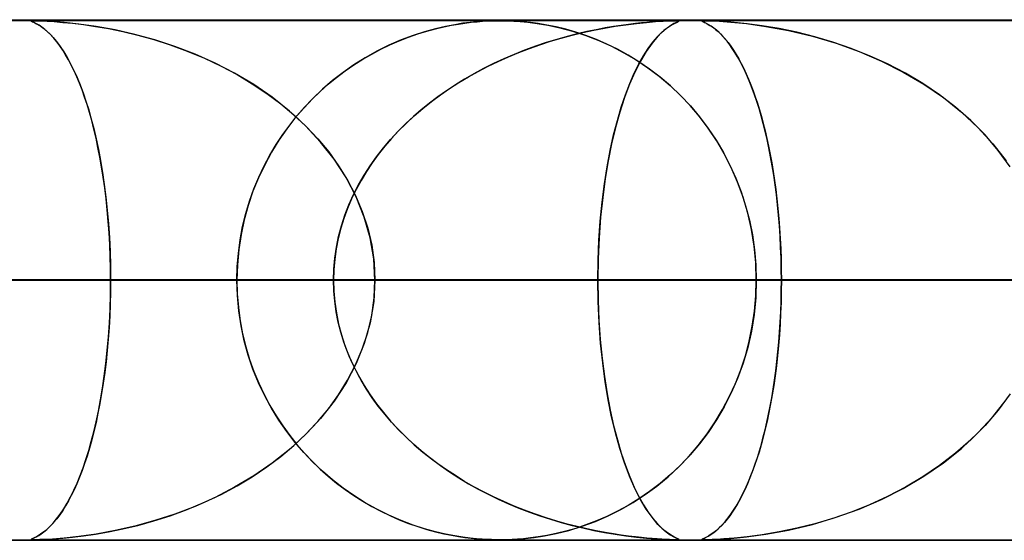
# Model space of a CAD drawing. Header units: millimetres. Extents: x -625 to 625, y -732 to 732.
# Tile 41 of 47: x 193 to 212, y 721 to 732. Entities that reach past the tile are written whole.
import ezdxf

# ---------------------------------------------------------------- set-up
doc = ezdxf.new("R2010")
doc.units = ezdxf.units.MM
doc.layers.add('HIDDEN', color=7, linetype='Continuous')
doc.layers.add('THICK', color=7, linetype='Continuous')

msp = doc.modelspace()

# ---------------------------------------------------------------- linework, layer by layer
at = {"layer": 'HIDDEN'}
for p, q in [((0, 731.49), (255.284, 731.49)), ((0, 731.49), (501.5, 731.49)), ((0, 731.49), (255.284, 731.49)), ((244.666, 731.48), (0, 731.48)), ((193.592, 731.477), (193.608, 731.479)), ((193.597, 731.478), (193.592, 731.474)), ((193.594, 731.471), (193.592, 731.477)), ((193.592, 731.474), (193.598, 731.469)), ((193.613, 731.461), (193.594, 731.471)), ((193.614, 731.479), (193.597, 731.478)), ((193.598, 731.469), (193.614, 731.461)), ((193.608, 731.479), (193.644, 731.48)), ((193.647, 731.445), (193.613, 731.461)), ((193.644, 731.48), (193.614, 731.479)), ((193.614, 731.461), (193.636, 731.451)), ((193.636, 731.451), (193.663, 731.437)), ((193.692, 731.479), (193.644, 731.48)), ((193.644, 731.48), (193.704, 731.479)), ((193.692, 731.422), (193.647, 731.445)), ((193.663, 731.437), (193.697, 731.42)), ((193.758, 731.477), (193.692, 731.479)), ((193.704, 731.479), (193.79, 731.476)), ((193.853, 731.473), (193.758, 731.477)), ((193.79, 731.476), (193.902, 731.471)), ((194.001, 731.465), (193.853, 731.473)), ((193.902, 731.471), (194.037, 731.462)), ((194.224, 731.447), (194.001, 731.465)), ((194.037, 731.462), (194.2, 731.449)), ((194.2, 731.449), (194.388, 731.431)), ((194.51, 731.417), (194.224, 731.447)), ((194.388, 731.431), (194.6, 731.405)), ((201.892, 731.43), (201.733, 731.404)), ((201.804, 731.416), (201.93, 731.435)), ((202.031, 731.448), (201.892, 731.43)), ((201.93, 731.435), (202.049, 731.45)), ((202.153, 731.46), (202.031, 731.448)), ((202.049, 731.45), (202.164, 731.461)), ((202.259, 731.468), (202.153, 731.46)), ((202.164, 731.461), (202.27, 731.469)), ((202.354, 731.474), (202.259, 731.468)), ((202.27, 731.469), (202.367, 731.475)), ((202.438, 731.477), (202.354, 731.474)), ((202.367, 731.475), (202.452, 731.478)), ((202.515, 731.479), (202.438, 731.477)), ((202.452, 731.478), (202.528, 731.48)), ((202.589, 731.48), (202.515, 731.479)), ((202.528, 731.48), (202.6, 731.48)), ((202.665, 731.48), (202.589, 731.48)), ((202.6, 731.48), (202.604, 731.48)), ((202.604, 731.48), (202.608, 731.48)), ((202.608, 731.48), (202.613, 731.48)), ((202.613, 731.48), (202.617, 731.48)), ((202.617, 731.48), (202.621, 731.48)), ((202.621, 731.48), (202.625, 731.48)), ((202.629, 731.48), (202.702, 731.479)), ((202.747, 731.478), (202.665, 731.48)), ((202.702, 731.479), (202.78, 731.477)), ((202.837, 731.474), (202.747, 731.478)), ((202.78, 731.477), (202.872, 731.473)), ((202.939, 731.468), (202.837, 731.474)), ((202.872, 731.473), (202.989, 731.465)), ((203.057, 731.459), (202.939, 731.468)), ((202.989, 731.465), (203.139, 731.451)), ((203.19, 731.445), (203.057, 731.459)), ((203.139, 731.451), (203.319, 731.428)), ((203.339, 731.425), (203.19, 731.445)), ((203.319, 731.428), (203.524, 731.393)), ((203.505, 731.397), (203.339, 731.425)), ((205.025, 731.404), (205.226, 731.428)), ((205.205, 731.426), (205.075, 731.41)), ((205.323, 731.439), (205.205, 731.426)), ((205.226, 731.428), (205.418, 731.448)), ((205.428, 731.449), (205.323, 731.439)), ((205.418, 731.448), (205.592, 731.462)), ((205.528, 731.457), (205.428, 731.449)), ((205.623, 731.464), (205.528, 731.457)), ((205.592, 731.462), (205.739, 731.471)), ((205.712, 731.47), (205.623, 731.464)), ((205.791, 731.474), (205.712, 731.47)), ((205.739, 731.471), (205.854, 731.477)), ((205.859, 731.477), (205.791, 731.474)), ((205.854, 731.477), (205.936, 731.479)), ((205.914, 731.479), (205.859, 731.477)), ((205.945, 731.424), (205.86, 731.372)), ((205.957, 731.48), (205.914, 731.479)), ((205.936, 731.479), (205.992, 731.48)), ((205.943, 731.423), (205.995, 731.449)), ((206.006, 731.454), (205.945, 731.424)), ((205.992, 731.48), (205.957, 731.48)), ((205.992, 731.48), (206.027, 731.479)), ((206.017, 731.48), (205.992, 731.48)), ((205.995, 731.449), (206.029, 731.464)), ((206.038, 731.469), (206.006, 731.454)), ((206.034, 731.478), (206.017, 731.48)), ((206.027, 731.479), (206.043, 731.476)), ((206.029, 731.464), (206.043, 731.472)), ((206.044, 731.476), (206.034, 731.478)), ((206.043, 731.476), (206.038, 731.469)), ((206.043, 731.472), (206.044, 731.476)), ((206.485, 731.477), (206.483, 731.474)), ((206.483, 731.474), (206.488, 731.47)), ((206.484, 731.477), (206.5, 731.479)), ((206.486, 731.471), (206.484, 731.477)), ((206.494, 731.479), (206.485, 731.477)), ((206.503, 731.462), (206.486, 731.471)), ((206.488, 731.47), (206.498, 731.464)), ((206.51, 731.48), (206.494, 731.479)), ((206.498, 731.464), (206.513, 731.457)), ((206.5, 731.479), (206.535, 731.48)), ((206.533, 731.448), (206.503, 731.462)), ((206.535, 731.48), (206.51, 731.48)), ((206.513, 731.457), (206.531, 731.449)), ((206.531, 731.449), (206.552, 731.439)), ((206.572, 731.428), (206.533, 731.448)), ((206.571, 731.48), (206.535, 731.48)), ((206.535, 731.48), (206.595, 731.479)), ((206.552, 731.439), (206.577, 731.426)), ((206.619, 731.478), (206.571, 731.48)), ((206.617, 731.404), (206.572, 731.428)), ((206.577, 731.426), (206.605, 731.41)), ((206.595, 731.479), (206.684, 731.476)), ((206.679, 731.476), (206.619, 731.478)), ((206.768, 731.472), (206.679, 731.476)), ((206.684, 731.476), (206.822, 731.469)), ((206.903, 731.464), (206.768, 731.472)), ((206.822, 731.469), (207.04, 731.454)), ((207.101, 731.449), (206.903, 731.464)), ((207.04, 731.454), (207.343, 731.424)), ((207.352, 731.423), (207.101, 731.449)), ((207.343, 731.424), (207.716, 731.372)), ((193.744, 731.392), (193.692, 731.422)), ((193.697, 731.42), (193.738, 731.396)), ((193.738, 731.396), (193.784, 731.366)), ((193.8, 731.355), (193.744, 731.392)), ((193.784, 731.366), (193.835, 731.328)), ((193.856, 731.312), (193.8, 731.355)), ((193.835, 731.328), (193.891, 731.282)), ((193.913, 731.262), (193.856, 731.312)), ((193.891, 731.282), (193.951, 731.225)), ((193.97, 731.206), (193.913, 731.262)), ((194.844, 731.369), (194.51, 731.417)), ((194.6, 731.405), (194.83, 731.371)), ((194.83, 731.371), (195.082, 731.328)), ((195.21, 731.302), (194.844, 731.369)), ((195.082, 731.328), (195.354, 731.272)), ((195.588, 731.217), (195.21, 731.302)), ((195.354, 731.272), (195.643, 731.203)), ((201.155, 731.268), (200.935, 731.197)), ((201.025, 731.227), (201.2, 731.281)), ((201.363, 731.325), (201.155, 731.268)), ((201.2, 731.281), (201.366, 731.326)), ((201.556, 731.37), (201.363, 731.325)), ((201.366, 731.326), (201.523, 731.363)), ((201.523, 731.363), (201.669, 731.393)), ((201.733, 731.404), (201.556, 731.37)), ((201.669, 731.393), (201.804, 731.416)), ((203.682, 731.36), (203.505, 731.397)), ((203.524, 731.393), (203.751, 731.345)), ((203.869, 731.315), (203.682, 731.36)), ((203.751, 731.345), (203.997, 731.279)), ((204.06, 731.26), (203.869, 731.315)), ((203.989, 731.203), (204.198, 731.253)), ((203.997, 731.279), (204.252, 731.196)), ((204.256, 731.195), (204.06, 731.26)), ((204.274, 731.271), (204.088, 731.227)), ((204.198, 731.253), (204.406, 731.299)), ((204.452, 731.308), (204.274, 731.271)), ((204.406, 731.299), (204.614, 731.339)), ((204.622, 731.341), (204.452, 731.308)), ((204.614, 731.339), (204.82, 731.374)), ((204.783, 731.368), (204.622, 731.341)), ((204.934, 731.391), (204.783, 731.368)), ((204.82, 731.374), (205.025, 731.404)), ((205.075, 731.41), (204.934, 731.391)), ((205.629, 731.171), (205.715, 731.257)), ((205.755, 731.293), (205.64, 731.183)), ((205.715, 731.257), (205.798, 731.328)), ((205.86, 731.372), (205.755, 731.293)), ((205.798, 731.328), (205.876, 731.383)), ((205.876, 731.383), (205.943, 731.423)), ((206.605, 731.41), (206.637, 731.391)), ((206.664, 731.374), (206.617, 731.404)), ((206.637, 731.391), (206.672, 731.368)), ((206.713, 731.339), (206.664, 731.374)), ((206.672, 731.368), (206.711, 731.341)), ((206.711, 731.341), (206.752, 731.308)), ((206.763, 731.299), (206.713, 731.339)), ((206.752, 731.308), (206.795, 731.271)), ((206.813, 731.253), (206.763, 731.299)), ((206.795, 731.271), (206.84, 731.227)), ((206.865, 731.203), (206.813, 731.253)), ((207.645, 731.383), (207.352, 731.423)), ((207.97, 731.328), (207.645, 731.383)), ((207.716, 731.372), (208.147, 731.293)), ((208.309, 731.257), (207.97, 731.328)), ((208.147, 731.293), (208.609, 731.183)), ((208.654, 731.171), (208.309, 731.257)), ((193.951, 731.225), (194.015, 731.158)), ((194.028, 731.143), (193.97, 731.206)), ((194.015, 731.158), (194.081, 731.078)), ((194.085, 731.074), (194.028, 731.143)), ((194.081, 731.078), (194.15, 730.986)), ((194.142, 730.998), (194.085, 731.074)), ((195.971, 731.111), (195.588, 731.217)), ((195.643, 731.203), (195.947, 731.118)), ((195.947, 731.118), (196.265, 731.017)), ((196.357, 730.985), (195.971, 731.111)), ((200.705, 731.11), (200.469, 731.007)), ((200.488, 731.016), (200.666, 731.094)), ((200.666, 731.094), (200.846, 731.164)), ((200.935, 731.197), (200.705, 731.11)), ((200.846, 731.164), (201.025, 731.227)), ((203.491, 731.059), (203.283, 730.988)), ((203.371, 731.019), (203.576, 731.086)), ((203.696, 731.122), (203.491, 731.059)), ((203.576, 731.086), (203.782, 731.147)), ((203.895, 731.178), (203.696, 731.122)), ((203.782, 731.147), (203.989, 731.203)), ((204.088, 731.227), (203.895, 731.178)), ((204.252, 731.196), (204.502, 731.099)), ((204.456, 731.118), (204.256, 731.195)), ((204.658, 731.031), (204.456, 731.118)), ((204.502, 731.099), (204.747, 730.989)), ((205.526, 731.048), (205.413, 730.888)), ((205.452, 730.947), (205.541, 731.068)), ((205.64, 731.183), (205.526, 731.048)), ((205.541, 731.068), (205.629, 731.171)), ((206.84, 731.227), (206.888, 731.178)), ((206.916, 731.147), (206.865, 731.203)), ((206.888, 731.178), (206.937, 731.122)), ((206.967, 731.086), (206.916, 731.147)), ((206.937, 731.122), (206.988, 731.059)), ((207.018, 731.019), (206.967, 731.086)), ((206.988, 731.059), (207.04, 730.988)), ((208.609, 731.183), (209.064, 731.048)), ((209.003, 731.068), (208.654, 731.171)), ((209.353, 730.947), (209.003, 731.068)), ((209.064, 731.048), (209.508, 730.888)), ((194.198, 730.915), (194.142, 730.998)), ((194.15, 730.986), (194.218, 730.884)), ((194.254, 730.826), (194.198, 730.915)), ((194.218, 730.884), (194.285, 730.773)), ((196.265, 731.017), (196.593, 730.897)), ((196.742, 730.837), (196.357, 730.985)), ((196.593, 730.897), (196.923, 730.759)), ((200.237, 730.893), (200.013, 730.767)), ((200.137, 730.839), (200.312, 730.931)), ((200.469, 731.007), (200.237, 730.893)), ((200.312, 730.931), (200.488, 731.016)), ((202.768, 730.787), (202.967, 730.87)), ((203.076, 730.912), (202.873, 730.832)), ((202.967, 730.87), (203.168, 730.947)), ((203.283, 730.988), (203.076, 730.912)), ((203.168, 730.947), (203.371, 731.019)), ((204.863, 730.931), (204.658, 731.031)), ((204.747, 730.989), (204.986, 730.865)), ((205.068, 730.818), (204.863, 730.931)), ((204.986, 730.865), (205.219, 730.727)), ((205.413, 730.888), (205.303, 730.703)), ((205.363, 730.808), (205.452, 730.947)), ((207.068, 730.947), (207.018, 731.019)), ((207.04, 730.988), (207.092, 730.912)), ((207.119, 730.87), (207.068, 730.947)), ((207.092, 730.912), (207.142, 730.832)), ((207.168, 730.787), (207.119, 730.87)), ((209.703, 730.808), (209.353, 730.947)), ((209.508, 730.888), (209.938, 730.703)), ((194.309, 730.73), (194.254, 730.826)), ((194.285, 730.773), (194.35, 730.654)), ((194.363, 730.627), (194.309, 730.73)), ((197.126, 730.665), (196.742, 730.837)), ((196.923, 730.759), (197.242, 730.608)), ((199.795, 730.63), (199.965, 730.738)), ((200.013, 730.767), (199.796, 730.631)), ((199.965, 730.738), (200.137, 730.839)), ((202.377, 730.605), (202.571, 730.699)), ((202.674, 730.746), (202.48, 730.655)), ((202.571, 730.699), (202.768, 730.787)), ((202.873, 730.832), (202.674, 730.746)), ((205.274, 730.692), (205.068, 730.818)), ((205.303, 730.703), (205.196, 730.493)), ((205.219, 730.727), (205.444, 730.576)), ((205.274, 730.649), (205.363, 730.808)), ((205.479, 730.551), (205.274, 730.692)), ((207.142, 730.832), (207.192, 730.746)), ((207.218, 730.699), (207.168, 730.787)), ((207.192, 730.746), (207.241, 730.655)), ((207.266, 730.605), (207.218, 730.699)), ((210.051, 730.649), (209.703, 730.808)), ((209.938, 730.703), (210.353, 730.493)), ((194.35, 730.654), (194.413, 730.526)), ((194.417, 730.518), (194.363, 730.627)), ((194.413, 730.526), (194.474, 730.39)), ((194.469, 730.402), (194.417, 730.518)), ((197.503, 730.47), (197.126, 730.665)), ((197.242, 730.608), (197.549, 730.444)), ((199.587, 730.485), (199.385, 730.328)), ((199.464, 730.391), (199.628, 730.515)), ((199.796, 730.631), (199.587, 730.485)), ((199.628, 730.515), (199.795, 730.63)), ((201.999, 730.401), (202.187, 730.506)), ((202.289, 730.56), (202.103, 730.461)), ((202.187, 730.506), (202.377, 730.605)), ((202.48, 730.655), (202.289, 730.56)), ((205.196, 730.493), (205.094, 730.259)), ((205.185, 730.47), (205.274, 730.649)), ((205.444, 730.576), (205.662, 730.412)), ((205.682, 730.396), (205.479, 730.551)), ((207.241, 730.655), (207.288, 730.56)), ((207.314, 730.506), (207.266, 730.605)), ((207.288, 730.56), (207.335, 730.461)), ((207.361, 730.401), (207.314, 730.506)), ((210.394, 730.47), (210.051, 730.649)), ((210.353, 730.493), (210.749, 730.259)), ((194.52, 730.279), (194.469, 730.402)), ((194.474, 730.39), (194.533, 730.246)), ((197.87, 730.251), (197.503, 730.47)), ((197.549, 730.444), (197.843, 730.268)), ((199.385, 730.328), (199.192, 730.161)), ((199.303, 730.26), (199.464, 730.391)), ((201.635, 730.175), (201.815, 730.291)), ((201.922, 730.356), (201.746, 730.247)), ((201.815, 730.291), (201.999, 730.401)), ((202.103, 730.461), (201.922, 730.356)), ((205.099, 730.272), (205.185, 730.47)), ((205.662, 730.412), (205.872, 730.234)), ((205.88, 730.227), (205.682, 730.396)), ((207.335, 730.461), (207.38, 730.356)), ((207.407, 730.291), (207.361, 730.401)), ((207.38, 730.356), (207.425, 730.247)), ((207.452, 730.175), (207.407, 730.291)), ((210.729, 730.272), (210.394, 730.47)), ((194.57, 730.149), (194.52, 730.279)), ((194.533, 730.246), (194.59, 730.094)), ((194.619, 730.013), (194.57, 730.149)), ((197.843, 730.268), (198.124, 730.08)), ((198.222, 730.009), (197.87, 730.251)), ((198.993, 729.971), (199.146, 730.12)), ((199.192, 730.161), (199.007, 729.986)), ((199.146, 730.12), (199.303, 730.26)), ((201.574, 730.134), (201.408, 730.017)), ((201.458, 730.053), (201.635, 730.175)), ((201.746, 730.247), (201.574, 730.134)), ((205.094, 730.259), (204.997, 730.001)), ((205.015, 730.054), (205.099, 730.272)), ((205.872, 730.234), (206.073, 730.043)), ((206.072, 730.045), (205.88, 730.227)), ((207.425, 730.247), (207.468, 730.134)), ((207.497, 730.053), (207.452, 730.175)), ((207.468, 730.134), (207.509, 730.017)), ((211.052, 730.054), (210.729, 730.272)), ((210.749, 730.259), (211.125, 730.001)), ((194.59, 730.094), (194.645, 729.934)), ((194.666, 729.869), (194.619, 730.013)), ((194.645, 729.934), (194.698, 729.766)), ((198.124, 730.08), (198.391, 729.88)), ((198.556, 729.744), (198.222, 730.009)), ((199.007, 729.986), (198.83, 729.8)), ((198.844, 729.815), (198.993, 729.971)), ((201.118, 729.792), (201.286, 729.925)), ((201.408, 730.017), (201.247, 729.895)), ((201.286, 729.925), (201.458, 730.053)), ((204.997, 730.001), (204.906, 729.723)), ((204.935, 729.817), (205.015, 730.054)), ((206.258, 729.848), (206.072, 730.045)), ((206.073, 730.043), (206.263, 729.842)), ((207.54, 729.925), (207.497, 730.053)), ((207.509, 730.017), (207.55, 729.895)), ((207.582, 729.792), (207.54, 729.925)), ((211.361, 729.817), (211.052, 730.054)), ((211.125, 730.001), (211.472, 729.723)), ((194.712, 729.718), (194.666, 729.869)), ((194.698, 729.766), (194.748, 729.59)), ((198.391, 729.88), (198.643, 729.668)), ((198.868, 729.456), (198.556, 729.744)), ((198.83, 729.8), (198.663, 729.605)), ((198.7, 729.649), (198.844, 729.815)), ((201.091, 729.769), (200.94, 729.639)), ((200.956, 729.653), (201.118, 729.792)), ((201.247, 729.895), (201.091, 729.769)), ((204.906, 729.723), (204.824, 729.426)), ((204.859, 729.56), (204.935, 729.817)), ((206.435, 729.638), (206.258, 729.848)), ((206.263, 729.842), (206.441, 729.631)), ((207.55, 729.895), (207.589, 729.769)), ((207.623, 729.653), (207.582, 729.792)), ((207.589, 729.769), (207.627, 729.639)), ((211.654, 729.56), (211.361, 729.817)), ((211.472, 729.723), (211.79, 729.426)), ((194.756, 729.56), (194.712, 729.718)), ((194.748, 729.59), (194.796, 729.405)), ((194.798, 729.395), (194.756, 729.56)), ((198.663, 729.605), (198.504, 729.399)), ((198.561, 729.475), (198.7, 729.649)), ((198.643, 729.668), (198.881, 729.445)), ((200.94, 729.639), (200.794, 729.503)), ((200.798, 729.507), (200.956, 729.653)), ((204.788, 729.283), (204.859, 729.56)), ((206.604, 729.414), (206.435, 729.638)), ((206.441, 729.631), (206.606, 729.411)), ((207.662, 729.507), (207.623, 729.653)), ((207.627, 729.639), (207.663, 729.503)), ((211.927, 729.283), (211.654, 729.56)), ((194.796, 729.405), (194.842, 729.21)), ((194.839, 729.223), (194.798, 729.395)), ((198.504, 729.399), (198.353, 729.181)), ((198.428, 729.292), (198.561, 729.475)), ((199.156, 729.147), (198.868, 729.456)), ((198.881, 729.445), (199.103, 729.208)), ((200.501, 729.198), (200.647, 729.356)), ((200.654, 729.363), (200.518, 729.217)), ((200.647, 729.356), (200.798, 729.507)), ((200.794, 729.503), (200.654, 729.363)), ((204.824, 729.426), (204.749, 729.114)), ((206.763, 729.176), (206.604, 729.414)), ((206.606, 729.411), (206.758, 729.183)), ((207.7, 729.356), (207.662, 729.507)), ((207.663, 729.503), (207.698, 729.363)), ((207.698, 729.363), (207.732, 729.217)), ((207.737, 729.198), (207.7, 729.356)), ((211.79, 729.426), (212.077, 729.114)), ((194.877, 729.044), (194.839, 729.223)), ((194.842, 729.21), (194.885, 729.005)), ((198.353, 729.181), (198.212, 728.952)), ((198.301, 729.099), (198.428, 729.292)), ((199.103, 729.208), (199.311, 728.957)), ((200.363, 729.035), (200.501, 729.198)), ((200.518, 729.217), (200.388, 729.067)), ((204.723, 728.988), (204.788, 729.283)), ((206.758, 729.183), (206.897, 728.947)), ((206.91, 728.923), (206.763, 729.176)), ((207.732, 729.217), (207.765, 729.067)), ((207.771, 729.035), (207.737, 729.198)), ((212.179, 728.988), (211.927, 729.283)), ((194.913, 728.859), (194.877, 729.044)), ((194.885, 729.005), (194.926, 728.79)), ((198.181, 728.898), (198.301, 729.099)), ((199.416, 728.816), (199.156, 729.147)), ((200.231, 728.866), (200.363, 729.035)), ((200.388, 729.067), (200.264, 728.91)), ((204.663, 728.674), (204.723, 728.988)), ((204.749, 729.114), (204.683, 728.786)), ((207.765, 729.067), (207.796, 728.91)), ((207.804, 728.866), (207.771, 729.035)), ((212.077, 729.114), (212.33, 728.786)), ((212.407, 728.674), (212.179, 728.988)), ((194.947, 728.667), (194.913, 728.859)), ((194.926, 728.79), (194.964, 728.565)), ((198.07, 728.689), (198.181, 728.898)), ((198.212, 728.952), (198.081, 728.712)), ((199.311, 728.957), (199.502, 728.692)), ((199.645, 728.464), (199.416, 728.816)), ((200.107, 728.691), (200.231, 728.866)), ((200.264, 728.91), (200.147, 728.749)), ((204.683, 728.786), (204.626, 728.442)), ((206.897, 728.947), (207.024, 728.704)), ((207.046, 728.657), (206.91, 728.923)), ((207.796, 728.91), (207.825, 728.749)), ((207.835, 728.691), (207.804, 728.866)), ((194.978, 728.469), (194.947, 728.667)), ((198.081, 728.712), (197.962, 728.461)), ((197.967, 728.471), (198.07, 728.689)), ((199.502, 728.692), (199.675, 728.412)), ((199.992, 728.511), (200.107, 728.691)), ((200.147, 728.749), (200.036, 728.582)), ((204.611, 728.341), (204.663, 728.674)), ((207.024, 728.704), (207.137, 728.452)), ((207.167, 728.378), (207.046, 728.657)), ((207.825, 728.749), (207.853, 728.582)), ((207.864, 728.511), (207.835, 728.691)), ((194.964, 728.565), (194.998, 728.332)), ((195.007, 728.265), (194.978, 728.469)), ((197.962, 728.461), (197.856, 728.2)), ((197.874, 728.245), (197.967, 728.471)), ((199.839, 728.093), (199.645, 728.464)), ((199.675, 728.412), (199.827, 728.119)), ((199.932, 728.411), (199.837, 728.234)), ((199.885, 728.326), (199.992, 728.511)), ((200.036, 728.582), (199.932, 728.411)), ((204.626, 728.442), (204.577, 728.08)), ((207.137, 728.452), (207.237, 728.192)), ((207.853, 728.582), (207.879, 728.411)), ((207.891, 728.326), (207.864, 728.511)), ((207.879, 728.411), (207.903, 728.234)), ((194.998, 728.332), (195.028, 728.089)), ((195.032, 728.056), (195.007, 728.265)), ((197.79, 728.012), (197.874, 728.245)), ((199.837, 728.234), (199.749, 728.053)), ((199.788, 728.136), (199.885, 728.326)), ((204.567, 727.993), (204.611, 728.341)), ((207.274, 728.086), (207.167, 728.378)), ((207.915, 728.136), (207.891, 728.326)), ((207.903, 728.234), (207.925, 728.053)), ((195.028, 728.089), (195.055, 727.838)), ((195.055, 727.842), (195.032, 728.056)), ((197.856, 728.2), (197.764, 727.93)), ((199.749, 728.053), (199.671, 727.869)), ((199.701, 727.942), (199.788, 728.136)), ((199.827, 728.119), (199.956, 727.812)), ((199.995, 727.706), (199.839, 728.093)), ((204.577, 728.08), (204.538, 727.7)), ((207.237, 728.192), (207.324, 727.923)), ((207.364, 727.782), (207.274, 728.086)), ((207.937, 727.942), (207.915, 728.136)), ((207.925, 728.053), (207.944, 727.869)), ((195.074, 727.622), (195.055, 727.842)), ((195.055, 727.838), (195.077, 727.58)), ((197.764, 727.93), (197.688, 727.653)), ((197.718, 727.771), (197.79, 728.012)), ((199.671, 727.869), (199.602, 727.68)), ((199.623, 727.742), (199.701, 727.942)), ((204.531, 727.629), (204.567, 727.993)), ((207.324, 727.923), (207.397, 727.647)), ((207.956, 727.742), (207.937, 727.942)), ((207.944, 727.869), (207.962, 727.68)), ((197.688, 727.653), (197.627, 727.369)), ((197.657, 727.522), (197.718, 727.771)), ((199.602, 727.68), (199.543, 727.489)), ((199.557, 727.539), (199.623, 727.742)), ((199.956, 727.812), (200.061, 727.494)), ((200.108, 727.307), (199.995, 727.706)), ((204.538, 727.7), (204.508, 727.305)), ((207.435, 727.469), (207.364, 727.782)), ((207.397, 727.647), (207.454, 727.364)), ((207.973, 727.539), (207.956, 727.742)), ((207.962, 727.68), (207.977, 727.489)), ((195.09, 727.399), (195.074, 727.622)), ((195.077, 727.58), (195.095, 727.315)), ((197.61, 727.269), (197.657, 727.522)), ((199.543, 727.489), (199.493, 727.293)), ((199.502, 727.332), (199.557, 727.539)), ((200.061, 727.494), (200.137, 727.165)), ((204.506, 727.256), (204.531, 727.629)), ((207.487, 727.148), (207.435, 727.469)), ((207.987, 727.332), (207.973, 727.539)), ((207.977, 727.489), (207.989, 727.293)), ((195.103, 727.174), (195.09, 727.399)), ((195.095, 727.315), (195.108, 727.045)), ((197.575, 727.012), (197.61, 727.269)), ((197.627, 727.369), (197.583, 727.08)), ((199.493, 727.293), (199.455, 727.095)), ((199.459, 727.124), (199.502, 727.332)), ((200.176, 726.901), (200.108, 727.307)), ((204.508, 727.305), (204.491, 726.901)), ((207.454, 727.364), (207.496, 727.076)), ((207.997, 727.124), (207.987, 727.332)), ((207.989, 727.293), (207.999, 727.095)), ((195.112, 726.947), (195.103, 727.174)), ((197.583, 727.08), (197.556, 726.785)), ((199.455, 727.095), (199.427, 726.895)), ((199.429, 726.914), (199.459, 727.124)), ((200.137, 727.165), (200.184, 726.829)), ((204.49, 726.876), (204.506, 727.256)), ((207.519, 726.822), (207.487, 727.148)), ((207.496, 727.076), (207.521, 726.784)), ((208.005, 726.914), (207.997, 727.124)), ((207.999, 727.095), (208.006, 726.895)), ((195.108, 727.045), (195.116, 726.768)), ((195.117, 726.719), (195.112, 726.947)), ((197.554, 726.752), (197.575, 727.012)), ((199.41, 726.702), (199.429, 726.914)), ((199.427, 726.895), (199.41, 726.693)), ((200.199, 726.49), (200.176, 726.901)), ((204.491, 726.901), (204.484, 726.49)), ((208.01, 726.702), (208.005, 726.914)), ((208.006, 726.895), (208.01, 726.693)), ((195.116, 726.768), (195.119, 726.49)), ((195.119, 726.49), (195.117, 726.719)), ((197.556, 726.785), (197.547, 726.49)), ((197.547, 726.49), (197.554, 726.752)), ((199.404, 726.49), (199.41, 726.702)), ((199.41, 726.693), (199.404, 726.49)), ((200.184, 726.829), (200.199, 726.49)), ((204.484, 726.49), (204.49, 726.876)), ((207.53, 726.49), (207.519, 726.822)), ((207.521, 726.784), (207.53, 726.49)), ((208.011, 726.49), (208.01, 726.702)), ((208.01, 726.693), (208.011, 726.49)), ((0, 726.49), (204.484, 726.49)), ((199.404, 726.49), (0, 726.49)), ((204.484, 726.49), (0, 726.49)), ((0, 726.49), (199.404, 726.49)), ((0, 726.49), (217.377, 726.49)), ((212.296, 726.49), (0, 726.49)), ((217.377, 726.49), (0, 726.49)), ((0, 726.49), (212.296, 726.49)), ((0, 726.49), (230.269, 726.49)), ((225.189, 726.49), (0, 726.49)), ((230.269, 726.49), (0, 726.49)), ((0, 726.49), (225.189, 726.49)), ((0, 726.49), (243.161, 726.49)), ((238.081, 726.49), (0, 726.49)), ((243.161, 726.49), (0, 726.49)), ((0, 726.49), (238.081, 726.49)), ((197.547, 726.49), (104.863, 726.49)), ((104.863, 726.49), (197.547, 726.49)), ((109.945, 726.49), (207.53, 726.49)), ((207.53, 726.49), (109.945, 726.49)), ((222.879, 726.49), (117.758, 726.49)), ((117.758, 726.49), (222.879, 726.49)), ((122.84, 726.49), (232.861, 726.49)), ((232.861, 726.49), (122.84, 726.49)), ((248.21, 726.49), (130.653, 726.49)), ((130.653, 726.49), (248.21, 726.49)), ((135.734, 726.49), (258.192, 726.49)), ((258.192, 726.49), (135.734, 726.49)), ((273.539, 726.49), (143.547, 726.49)), ((143.547, 726.49), (273.539, 726.49)), ((148.628, 726.49), (283.521, 726.49)), ((283.521, 726.49), (148.628, 726.49)), ((298.868, 726.49), (156.44, 726.49)), ((156.44, 726.49), (298.868, 726.49)), ((161.521, 726.49), (308.85, 726.49)), ((308.85, 726.49), (161.521, 726.49)), ((324.196, 726.49), (169.333, 726.49)), ((169.333, 726.49), (324.196, 726.49)), ((174.414, 726.49), (334.178, 726.49)), ((334.178, 726.49), (174.414, 726.49)), ((182.196, 726.49), (197.547, 726.49)), ((197.547, 726.49), (182.196, 726.49)), ((349.524, 726.49), (182.226, 726.49)), ((182.226, 726.49), (349.524, 726.49)), ((187.307, 726.49), (359.505, 726.49)), ((359.505, 726.49), (187.307, 726.49)), ((187.307, 726.49), (195.119, 726.49)), ((195.119, 726.49), (187.307, 726.49)), ((199.404, 726.49), (191.592, 726.49)), ((191.592, 726.49), (199.404, 726.49)), ((195.116, 726.211), (195.119, 726.49)), ((195.119, 726.49), (195.117, 726.261)), ((374.852, 726.49), (195.119, 726.49)), ((195.119, 726.49), (374.852, 726.49)), ((197.556, 726.195), (197.547, 726.49)), ((197.547, 726.49), (197.554, 726.228)), ((199.41, 726.287), (199.404, 726.49)), ((199.404, 726.49), (199.41, 726.278)), ((200.199, 726.49), (200.176, 726.079)), ((200.184, 726.151), (200.199, 726.49)), ((200.199, 726.49), (384.833, 726.49)), ((384.833, 726.49), (200.199, 726.49)), ((200.199, 726.49), (208.011, 726.49)), ((208.011, 726.49), (200.199, 726.49)), ((204.484, 726.49), (204.49, 726.104)), ((204.491, 726.079), (204.484, 726.49)), ((212.296, 726.49), (204.484, 726.49)), ((204.484, 726.49), (212.296, 726.49)), ((207.53, 726.49), (207.519, 726.158)), ((207.521, 726.192), (207.53, 726.49)), ((207.53, 726.49), (222.879, 726.49)), ((222.879, 726.49), (207.53, 726.49)), ((208.011, 726.49), (208.01, 726.278)), ((208.01, 726.287), (208.011, 726.49)), ((400.179, 726.49), (208.011, 726.49)), ((208.011, 726.49), (400.179, 726.49)), ((195.108, 725.935), (195.116, 726.211)), ((195.117, 726.261), (195.112, 726.033)), ((197.554, 726.228), (197.575, 725.968)), ((197.583, 725.9), (197.556, 726.195)), ((199.427, 726.085), (199.41, 726.287)), ((199.41, 726.278), (199.429, 726.066)), ((200.137, 725.815), (200.184, 726.151)), ((207.519, 726.158), (207.487, 725.832)), ((207.495, 725.897), (207.521, 726.192)), ((208.01, 726.278), (208.005, 726.066)), ((208.006, 726.085), (208.01, 726.287)), ((195.112, 726.033), (195.103, 725.806)), ((197.575, 725.968), (197.61, 725.711)), ((199.455, 725.885), (199.427, 726.085)), ((199.429, 726.066), (199.459, 725.856)), ((200.176, 726.079), (200.108, 725.673)), ((204.49, 726.104), (204.506, 725.724)), ((204.508, 725.675), (204.491, 726.079)), ((208.005, 726.066), (207.997, 725.856)), ((207.999, 725.885), (208.006, 726.085)), ((195.103, 725.806), (195.09, 725.581)), ((195.095, 725.665), (195.108, 725.935)), ((197.627, 725.611), (197.583, 725.9)), ((199.493, 725.687), (199.455, 725.885)), ((199.459, 725.856), (199.502, 725.648)), ((200.061, 725.486), (200.137, 725.815)), ((207.487, 725.832), (207.435, 725.511)), ((207.453, 725.605), (207.495, 725.897)), ((207.997, 725.856), (207.987, 725.648)), ((207.989, 725.687), (207.999, 725.885)), ((195.09, 725.581), (195.074, 725.358)), ((195.077, 725.4), (195.095, 725.665)), ((197.61, 725.711), (197.657, 725.458)), ((197.688, 725.327), (197.627, 725.611)), ((199.543, 725.491), (199.493, 725.687)), ((199.502, 725.648), (199.557, 725.441)), ((200.108, 725.673), (199.995, 725.274)), ((204.506, 725.724), (204.531, 725.351)), ((204.538, 725.28), (204.508, 725.675)), ((207.394, 725.319), (207.453, 725.605)), ((207.987, 725.648), (207.973, 725.441)), ((207.977, 725.491), (207.989, 725.687)), ((195.055, 725.142), (195.077, 725.4)), ((197.657, 725.458), (197.718, 725.209)), ((199.602, 725.3), (199.543, 725.491)), ((199.557, 725.441), (199.623, 725.238)), ((199.956, 725.168), (200.061, 725.486)), ((207.435, 725.511), (207.364, 725.198)), ((207.973, 725.441), (207.956, 725.238)), ((207.962, 725.3), (207.977, 725.491)), ((195.074, 725.358), (195.055, 725.138)), ((197.764, 725.05), (197.688, 725.327)), ((197.718, 725.209), (197.79, 724.968)), ((199.671, 725.111), (199.602, 725.3)), ((199.623, 725.238), (199.701, 725.038)), ((199.995, 725.274), (199.839, 724.887)), ((204.531, 725.351), (204.567, 724.987)), ((204.577, 724.9), (204.538, 725.28)), ((207.364, 725.198), (207.274, 724.894)), ((207.319, 725.04), (207.394, 725.319)), ((207.956, 725.238), (207.937, 725.038)), ((207.944, 725.111), (207.962, 725.3)), ((195.028, 724.891), (195.055, 725.142)), ((195.055, 725.138), (195.032, 724.924)), ((197.856, 724.78), (197.764, 725.05)), ((199.749, 724.927), (199.671, 725.111)), ((199.701, 725.038), (199.788, 724.844)), ((199.827, 724.861), (199.956, 725.168)), ((207.23, 724.768), (207.319, 725.04)), ((207.937, 725.038), (207.915, 724.844)), ((207.925, 724.927), (207.944, 725.111)), ((194.998, 724.648), (195.028, 724.891)), ((195.032, 724.924), (195.007, 724.715)), ((197.79, 724.968), (197.874, 724.735)), ((199.839, 724.887), (199.645, 724.516)), ((199.675, 724.568), (199.827, 724.861)), ((199.837, 724.746), (199.749, 724.927)), ((199.788, 724.844), (199.885, 724.654)), ((204.567, 724.987), (204.611, 724.638)), ((204.626, 724.538), (204.577, 724.9)), ((207.274, 724.894), (207.167, 724.602)), ((207.915, 724.844), (207.891, 724.654)), ((207.903, 724.746), (207.925, 724.927)), ((194.964, 724.415), (194.998, 724.648)), ((195.007, 724.715), (194.978, 724.511)), ((197.962, 724.519), (197.856, 724.78)), ((197.874, 724.735), (197.967, 724.509)), ((199.932, 724.569), (199.837, 724.746)), ((199.885, 724.654), (199.992, 724.469)), ((204.611, 724.638), (204.663, 724.306)), ((207.127, 724.505), (207.23, 724.768)), ((207.891, 724.654), (207.864, 724.469)), ((207.879, 724.569), (207.903, 724.746)), ((194.978, 724.511), (194.947, 724.313)), ((198.081, 724.268), (197.962, 724.519)), ((197.967, 724.509), (198.07, 724.291)), ((199.645, 724.516), (199.416, 724.164)), ((199.502, 724.288), (199.675, 724.568)), ((200.036, 724.398), (199.932, 724.569)), ((199.992, 724.469), (200.107, 724.289)), ((204.683, 724.194), (204.626, 724.538)), ((207.011, 724.251), (207.127, 724.505)), ((207.167, 724.602), (207.046, 724.323)), ((207.864, 724.469), (207.835, 724.289)), ((207.853, 724.398), (207.879, 724.569)), ((194.947, 724.313), (194.913, 724.121)), ((194.926, 724.19), (194.964, 724.415)), ((198.07, 724.291), (198.181, 724.082)), ((198.212, 724.028), (198.081, 724.268)), ((199.311, 724.023), (199.502, 724.288)), ((200.147, 724.231), (200.036, 724.398)), ((200.107, 724.289), (200.231, 724.114)), ((204.663, 724.306), (204.723, 723.992)), ((206.882, 724.005), (207.011, 724.251)), ((207.046, 724.323), (206.91, 724.057)), ((207.835, 724.289), (207.804, 724.114)), ((207.825, 724.231), (207.853, 724.398)), ((212.407, 724.306), (212.179, 723.992)), ((194.913, 724.121), (194.877, 723.936)), ((194.885, 723.975), (194.926, 724.19)), ((198.181, 724.082), (198.301, 723.881)), ((199.416, 724.164), (199.156, 723.833)), ((200.264, 724.07), (200.147, 724.231)), ((200.231, 724.114), (200.363, 723.945)), ((200.388, 723.914), (200.264, 724.07)), ((204.749, 723.866), (204.683, 724.194)), ((206.91, 724.057), (206.763, 723.804)), ((207.765, 723.914), (207.796, 724.07)), ((207.804, 724.114), (207.771, 723.945)), ((207.796, 724.07), (207.825, 724.231)), ((212.077, 723.866), (212.33, 724.194)), ((194.877, 723.936), (194.839, 723.757)), ((194.842, 723.77), (194.885, 723.975)), ((198.353, 723.799), (198.212, 724.028)), ((198.301, 723.881), (198.428, 723.688)), ((199.103, 723.772), (199.311, 724.023)), ((200.363, 723.945), (200.501, 723.782)), ((200.518, 723.763), (200.388, 723.914)), ((204.723, 723.992), (204.788, 723.697)), ((204.824, 723.554), (204.749, 723.866)), ((206.739, 723.767), (206.882, 724.005)), ((207.732, 723.763), (207.765, 723.914)), ((207.771, 723.945), (207.737, 723.782)), ((211.79, 723.554), (212.077, 723.866)), ((212.179, 723.992), (211.927, 723.697)), ((194.796, 723.575), (194.842, 723.77)), ((194.839, 723.757), (194.798, 723.585)), ((198.504, 723.581), (198.353, 723.799)), ((198.428, 723.688), (198.561, 723.505)), ((199.156, 723.833), (198.868, 723.524)), ((198.881, 723.535), (199.103, 723.772)), ((200.501, 723.782), (200.647, 723.624)), ((200.654, 723.617), (200.518, 723.763)), ((204.788, 723.697), (204.859, 723.42)), ((206.583, 723.537), (206.739, 723.767)), ((206.763, 723.804), (206.604, 723.566)), ((207.698, 723.617), (207.732, 723.763)), ((207.737, 723.782), (207.7, 723.624)), ((211.927, 723.697), (211.654, 723.42)), ((194.748, 723.39), (194.796, 723.575)), ((194.798, 723.585), (194.756, 723.42)), ((198.663, 723.375), (198.504, 723.581)), ((198.868, 723.524), (198.556, 723.236)), ((198.561, 723.505), (198.7, 723.331)), ((198.643, 723.312), (198.881, 723.535)), ((200.647, 723.624), (200.798, 723.473)), ((200.794, 723.477), (200.654, 723.617)), ((200.94, 723.341), (200.794, 723.477)), ((204.906, 723.257), (204.824, 723.554)), ((206.414, 723.316), (206.583, 723.537)), ((206.604, 723.566), (206.435, 723.342)), ((207.627, 723.341), (207.663, 723.477)), ((207.7, 723.624), (207.662, 723.473)), ((207.663, 723.477), (207.698, 723.617)), ((211.472, 723.257), (211.79, 723.554)), ((194.698, 723.214), (194.748, 723.39)), ((194.756, 723.42), (194.712, 723.262)), ((198.391, 723.1), (198.643, 723.312)), ((198.83, 723.18), (198.663, 723.375)), ((198.7, 723.331), (198.844, 723.165)), ((200.798, 723.473), (200.956, 723.328)), ((201.091, 723.211), (200.94, 723.341)), ((200.956, 723.328), (201.118, 723.188)), ((204.859, 723.42), (204.935, 723.163)), ((206.232, 723.104), (206.414, 723.316)), ((206.435, 723.342), (206.258, 723.132)), ((207.623, 723.328), (207.582, 723.188)), ((207.589, 723.211), (207.627, 723.341)), ((207.662, 723.473), (207.623, 723.328)), ((211.654, 723.42), (211.361, 723.163)), ((194.666, 723.111), (194.619, 722.967)), ((194.645, 723.046), (194.698, 723.214)), ((194.712, 723.262), (194.666, 723.111)), ((198.124, 722.9), (198.391, 723.1)), ((198.556, 723.236), (198.222, 722.971)), ((199.007, 722.994), (198.83, 723.18)), ((198.844, 723.165), (198.993, 723.009)), ((201.247, 723.085), (201.091, 723.211)), ((201.118, 723.188), (201.286, 723.055)), ((204.997, 722.979), (204.906, 723.257)), ((204.935, 723.163), (205.015, 722.926)), ((206.038, 722.902), (206.232, 723.104)), ((206.258, 723.132), (206.072, 722.935)), ((207.582, 723.188), (207.54, 723.055)), ((207.55, 723.085), (207.589, 723.211)), ((211.361, 723.163), (211.052, 722.926)), ((211.125, 722.979), (211.472, 723.257)), ((194.619, 722.967), (194.57, 722.831)), ((194.59, 722.886), (194.645, 723.046)), ((198.222, 722.971), (197.87, 722.729)), ((198.993, 723.009), (199.146, 722.86)), ((199.192, 722.818), (199.007, 722.994)), ((201.408, 722.963), (201.247, 723.085)), ((201.286, 723.055), (201.458, 722.927)), ((201.574, 722.846), (201.408, 722.963)), ((201.458, 722.927), (201.635, 722.805)), ((205.094, 722.721), (204.997, 722.979)), ((205.015, 722.926), (205.099, 722.708)), ((206.072, 722.935), (205.88, 722.753)), ((207.497, 722.927), (207.452, 722.805)), ((207.468, 722.846), (207.509, 722.963)), ((207.54, 723.055), (207.497, 722.927)), ((207.509, 722.963), (207.55, 723.085)), ((211.052, 722.926), (210.729, 722.708)), ((210.749, 722.721), (211.125, 722.979)), ((194.474, 722.59), (194.533, 722.734)), ((194.57, 722.831), (194.52, 722.701)), ((194.533, 722.734), (194.59, 722.886)), ((197.87, 722.729), (197.503, 722.51)), ((197.843, 722.712), (198.124, 722.9)), ((199.146, 722.86), (199.303, 722.721)), ((199.385, 722.652), (199.192, 722.818)), ((199.303, 722.721), (199.464, 722.589)), ((201.746, 722.733), (201.574, 722.846)), ((201.635, 722.805), (201.815, 722.689)), ((201.922, 722.624), (201.746, 722.733)), ((205.196, 722.487), (205.094, 722.721)), ((205.88, 722.753), (205.682, 722.584)), ((205.833, 722.711), (206.038, 722.902)), ((207.38, 722.624), (207.425, 722.733)), ((207.452, 722.805), (207.407, 722.689)), ((207.425, 722.733), (207.468, 722.846)), ((210.353, 722.487), (210.749, 722.721)), ((194.413, 722.454), (194.474, 722.59)), ((194.469, 722.578), (194.417, 722.462)), ((194.52, 722.701), (194.469, 722.578)), ((197.242, 722.372), (197.549, 722.536)), ((197.549, 722.536), (197.843, 722.712)), ((199.587, 722.495), (199.385, 722.652)), ((199.464, 722.589), (199.628, 722.465)), ((201.815, 722.689), (201.999, 722.579)), ((202.103, 722.519), (201.922, 722.624)), ((201.999, 722.579), (202.187, 722.474)), ((205.099, 722.708), (205.185, 722.51)), ((205.396, 722.37), (205.618, 722.534)), ((205.682, 722.584), (205.479, 722.429)), ((205.618, 722.534), (205.833, 722.711)), ((207.361, 722.579), (207.314, 722.474)), ((207.335, 722.519), (207.38, 722.624)), ((207.407, 722.689), (207.361, 722.579)), ((210.729, 722.708), (210.394, 722.51)), ((194.363, 722.353), (194.309, 722.25)), ((194.35, 722.326), (194.413, 722.454)), ((194.417, 722.462), (194.363, 722.353)), ((196.923, 722.221), (197.242, 722.372)), ((197.503, 722.51), (197.126, 722.315)), ((199.796, 722.349), (199.587, 722.495)), ((199.628, 722.465), (199.795, 722.35)), ((199.795, 722.35), (199.965, 722.242)), ((200.013, 722.213), (199.796, 722.349)), ((202.289, 722.42), (202.103, 722.519)), ((202.187, 722.474), (202.377, 722.375)), ((202.48, 722.325), (202.289, 722.42)), ((202.377, 722.375), (202.571, 722.281)), ((205.166, 722.22), (205.396, 722.37)), ((205.185, 722.51), (205.274, 722.331)), ((205.303, 722.277), (205.196, 722.487)), ((205.479, 722.429), (205.274, 722.288)), ((207.266, 722.375), (207.218, 722.281)), ((207.241, 722.325), (207.288, 722.42)), ((207.314, 722.474), (207.266, 722.375)), ((207.288, 722.42), (207.335, 722.519)), ((209.938, 722.277), (210.353, 722.487)), ((210.394, 722.51), (210.051, 722.331)), ((194.254, 722.154), (194.198, 722.065)), ((194.218, 722.096), (194.285, 722.207)), ((194.309, 722.25), (194.254, 722.154)), ((194.285, 722.207), (194.35, 722.326)), ((196.593, 722.083), (196.923, 722.221)), ((197.126, 722.315), (196.742, 722.143)), ((199.965, 722.242), (200.137, 722.141)), ((200.237, 722.087), (200.013, 722.213)), ((202.674, 722.234), (202.48, 722.325)), ((202.571, 722.281), (202.768, 722.193)), ((202.873, 722.148), (202.674, 722.234)), ((202.768, 722.193), (202.967, 722.11)), ((205.068, 722.162), (204.863, 722.049)), ((204.929, 722.084), (205.166, 722.22)), ((205.274, 722.288), (205.068, 722.162)), ((205.274, 722.331), (205.363, 722.172)), ((205.413, 722.092), (205.303, 722.277)), ((205.363, 722.172), (205.452, 722.033)), ((207.168, 722.193), (207.119, 722.11)), ((207.142, 722.148), (207.192, 722.234)), ((207.218, 722.281), (207.168, 722.193)), ((207.192, 722.234), (207.241, 722.325)), ((209.703, 722.172), (209.353, 722.033)), ((209.508, 722.092), (209.938, 722.277)), ((210.051, 722.331), (209.703, 722.172)), ((194.081, 721.902), (194.15, 721.994)), ((194.142, 721.982), (194.085, 721.906)), ((194.198, 722.065), (194.142, 721.982)), ((194.15, 721.994), (194.218, 722.096)), ((195.947, 721.862), (196.265, 721.963)), ((196.357, 721.995), (195.971, 721.869)), ((196.265, 721.963), (196.593, 722.083)), ((196.742, 722.143), (196.357, 721.995)), ((200.137, 722.141), (200.312, 722.049)), ((200.469, 721.973), (200.237, 722.087)), ((200.312, 722.049), (200.488, 721.964)), ((200.705, 721.87), (200.469, 721.973)), ((200.488, 721.964), (200.666, 721.886)), ((203.076, 722.068), (202.873, 722.148)), ((202.967, 722.11), (203.168, 722.033)), ((203.283, 721.992), (203.076, 722.068)), ((203.168, 722.033), (203.371, 721.961)), ((203.491, 721.921), (203.283, 721.992)), ((204.436, 721.853), (204.685, 721.962)), ((204.863, 722.049), (204.658, 721.949)), ((204.685, 721.962), (204.929, 722.084)), ((205.526, 721.932), (205.413, 722.092)), ((205.452, 722.033), (205.541, 721.912)), ((206.988, 721.921), (207.04, 721.992)), ((207.068, 722.033), (207.018, 721.961)), ((207.04, 721.992), (207.092, 722.068)), ((207.119, 722.11), (207.068, 722.033)), ((207.092, 722.068), (207.142, 722.148)), ((209.353, 722.033), (209.003, 721.912)), ((209.064, 721.932), (209.508, 722.092)), ((193.97, 721.774), (193.913, 721.718)), ((193.951, 721.755), (194.015, 721.822)), ((194.028, 721.837), (193.97, 721.774)), ((194.015, 721.822), (194.081, 721.902)), ((194.085, 721.906), (194.028, 721.837)), ((195.354, 721.708), (195.643, 721.777)), ((195.971, 721.869), (195.588, 721.763)), ((195.643, 721.777), (195.947, 721.862)), ((200.666, 721.886), (200.846, 721.816)), ((200.935, 721.783), (200.705, 721.87)), ((200.846, 721.816), (201.025, 721.753)), ((201.155, 721.712), (200.935, 721.783)), ((203.371, 721.961), (203.576, 721.894)), ((203.696, 721.858), (203.491, 721.921)), ((203.576, 721.894), (203.782, 721.833)), ((203.895, 721.802), (203.696, 721.858)), ((203.782, 721.833), (203.989, 721.777)), ((204.088, 721.753), (203.895, 721.802)), ((203.989, 721.777), (204.198, 721.727)), ((204.256, 721.785), (204.06, 721.72)), ((204.181, 721.759), (204.436, 721.853)), ((204.456, 721.862), (204.256, 721.785)), ((204.658, 721.949), (204.456, 721.862)), ((205.64, 721.797), (205.526, 721.932)), ((205.541, 721.912), (205.629, 721.809)), ((205.629, 721.809), (205.715, 721.723)), ((205.755, 721.687), (205.64, 721.797)), ((206.865, 721.777), (206.813, 721.727)), ((206.84, 721.753), (206.888, 721.802)), ((206.916, 721.833), (206.865, 721.777)), ((206.888, 721.802), (206.937, 721.858)), ((206.967, 721.894), (206.916, 721.833)), ((206.937, 721.858), (206.988, 721.921)), ((207.018, 721.961), (206.967, 721.894)), ((208.147, 721.687), (208.609, 721.797)), ((208.654, 721.809), (208.309, 721.723)), ((208.609, 721.797), (209.064, 721.932)), ((209.003, 721.912), (208.654, 721.809)), ((193.744, 721.588), (193.692, 721.558)), ((193.697, 721.56), (193.738, 721.584)), ((193.738, 721.584), (193.784, 721.614)), ((193.8, 721.625), (193.744, 721.588)), ((193.784, 721.614), (193.835, 721.652)), ((193.856, 721.668), (193.8, 721.625)), ((193.835, 721.652), (193.891, 721.698)), ((193.913, 721.718), (193.856, 721.668)), ((193.891, 721.698), (193.951, 721.755)), ((194.844, 721.611), (194.51, 721.563)), ((194.6, 721.575), (194.83, 721.609)), ((194.83, 721.609), (195.082, 721.652)), ((195.21, 721.678), (194.844, 721.611)), ((195.082, 721.652), (195.354, 721.708)), ((195.588, 721.763), (195.21, 721.678)), ((201.025, 721.753), (201.2, 721.699)), ((201.363, 721.655), (201.155, 721.712)), ((201.2, 721.699), (201.366, 721.654)), ((201.556, 721.61), (201.363, 721.655)), ((201.366, 721.654), (201.523, 721.617)), ((201.523, 721.617), (201.669, 721.587)), ((201.733, 721.576), (201.556, 721.61)), ((201.669, 721.587), (201.804, 721.564)), ((203.505, 721.583), (203.339, 721.555)), ((203.456, 721.574), (203.68, 721.619)), ((203.682, 721.62), (203.505, 721.583)), ((203.68, 721.619), (203.924, 721.68)), ((203.869, 721.665), (203.682, 721.62)), ((204.06, 721.72), (203.869, 721.665)), ((203.924, 721.68), (204.181, 721.759)), ((204.274, 721.709), (204.088, 721.753)), ((204.198, 721.727), (204.406, 721.681)), ((204.452, 721.672), (204.274, 721.709)), ((204.406, 721.681), (204.614, 721.641)), ((204.622, 721.639), (204.452, 721.672)), ((204.614, 721.641), (204.82, 721.606)), ((204.783, 721.612), (204.622, 721.639)), ((204.934, 721.589), (204.783, 721.612)), ((204.82, 721.606), (205.025, 721.576)), ((205.075, 721.57), (204.934, 721.589)), ((205.715, 721.723), (205.798, 721.652)), ((205.86, 721.608), (205.755, 721.687)), ((205.798, 721.652), (205.876, 721.597)), ((205.945, 721.556), (205.86, 721.608)), ((205.876, 721.597), (205.943, 721.557)), ((206.605, 721.57), (206.637, 721.589)), ((206.664, 721.606), (206.617, 721.576)), ((206.637, 721.589), (206.672, 721.612)), ((206.713, 721.641), (206.664, 721.606)), ((206.672, 721.612), (206.711, 721.639)), ((206.711, 721.639), (206.752, 721.672)), ((206.763, 721.681), (206.713, 721.641)), ((206.752, 721.672), (206.795, 721.709)), ((206.813, 721.727), (206.763, 721.681)), ((206.795, 721.709), (206.84, 721.753)), ((207.343, 721.556), (207.716, 721.608)), ((207.645, 721.597), (207.352, 721.557)), ((207.97, 721.652), (207.645, 721.597)), ((207.716, 721.608), (208.147, 721.687)), ((208.309, 721.723), (207.97, 721.652)), ((0, 721.5), (244.666, 721.5)), ((0, 721.49), (255.284, 721.49)), ((0, 721.49), (501.5, 721.49)), ((0, 721.49), (255.284, 721.49)), ((103.404, 721.5), (202.6, 721.5)), ((116.295, 721.5), (227.925, 721.5)), ((129.186, 721.5), (253.25, 721.5)), ((142.078, 721.5), (278.575, 721.5)), ((154.97, 721.5), (303.9, 721.5)), ((167.861, 721.5), (329.225, 721.5)), ((180.753, 721.5), (354.55, 721.5)), ((193.592, 721.506), (193.598, 721.511)), ((193.594, 721.509), (193.592, 721.503)), ((193.597, 721.502), (193.592, 721.506)), ((193.592, 721.503), (193.608, 721.501)), ((193.613, 721.519), (193.594, 721.509)), ((193.614, 721.501), (193.597, 721.502)), ((193.598, 721.511), (193.614, 721.519)), ((193.608, 721.501), (193.644, 721.5)), ((193.647, 721.535), (193.613, 721.519)), ((193.614, 721.519), (193.636, 721.529)), ((193.644, 721.5), (193.614, 721.501)), ((193.636, 721.529), (193.663, 721.543)), ((193.644, 721.5), (193.704, 721.501)), ((193.692, 721.501), (193.644, 721.5)), ((193.644, 721.5), (379.875, 721.5)), ((193.692, 721.558), (193.647, 721.535)), ((193.663, 721.543), (193.697, 721.56)), ((193.758, 721.503), (193.692, 721.501)), ((193.704, 721.501), (193.79, 721.504)), ((193.853, 721.507), (193.758, 721.503)), ((193.79, 721.504), (193.902, 721.509)), ((194.001, 721.515), (193.853, 721.507)), ((193.902, 721.509), (194.037, 721.518)), ((194.224, 721.533), (194.001, 721.515)), ((194.037, 721.518), (194.2, 721.531)), ((194.2, 721.531), (194.388, 721.549)), ((194.51, 721.563), (194.224, 721.533)), ((194.388, 721.549), (194.6, 721.575)), ((201.892, 721.55), (201.733, 721.576)), ((201.804, 721.564), (201.93, 721.545)), ((202.031, 721.532), (201.892, 721.55)), ((201.93, 721.545), (202.049, 721.53)), ((202.153, 721.52), (202.031, 721.532)), ((202.049, 721.53), (202.164, 721.519)), ((202.259, 721.512), (202.153, 721.52)), ((202.164, 721.519), (202.27, 721.511)), ((202.354, 721.506), (202.259, 721.512)), ((202.27, 721.511), (202.367, 721.505)), ((202.438, 721.503), (202.354, 721.506)), ((202.367, 721.505), (202.452, 721.502)), ((202.515, 721.501), (202.438, 721.503)), ((202.452, 721.502), (202.528, 721.5)), ((202.589, 721.5), (202.515, 721.501)), ((202.528, 721.5), (202.6, 721.5)), ((202.665, 721.5), (202.589, 721.5)), ((202.6, 721.5), (202.673, 721.501)), ((202.747, 721.502), (202.665, 721.5)), ((202.673, 721.501), (202.749, 721.502)), ((202.837, 721.506), (202.747, 721.502)), ((202.749, 721.502), (202.836, 721.506)), ((202.836, 721.506), (202.944, 721.512)), ((202.939, 721.512), (202.837, 721.506)), ((203.057, 721.521), (202.939, 721.512)), ((202.944, 721.512), (203.084, 721.524)), ((203.19, 721.535), (203.057, 721.521)), ((203.084, 721.524), (203.257, 721.544)), ((203.339, 721.555), (203.19, 721.535)), ((203.257, 721.544), (203.456, 721.574)), ((205.025, 721.576), (205.226, 721.552)), ((205.205, 721.554), (205.075, 721.57)), ((205.323, 721.541), (205.205, 721.554)), ((205.226, 721.552), (205.418, 721.532)), ((205.428, 721.531), (205.323, 721.541)), ((205.418, 721.532), (205.592, 721.518)), ((205.528, 721.523), (205.428, 721.531)), ((205.623, 721.516), (205.528, 721.523)), ((205.592, 721.518), (205.739, 721.509)), ((205.712, 721.51), (205.623, 721.516)), ((205.791, 721.506), (205.712, 721.51)), ((205.739, 721.509), (205.854, 721.503)), ((205.859, 721.503), (205.791, 721.506)), ((205.854, 721.503), (205.936, 721.501)), ((205.914, 721.501), (205.859, 721.503)), ((205.957, 721.5), (205.914, 721.501)), ((205.936, 721.501), (205.992, 721.5)), ((205.943, 721.557), (205.995, 721.531)), ((206.006, 721.526), (205.945, 721.556)), ((205.992, 721.5), (205.957, 721.5)), ((205.992, 721.5), (206.027, 721.501)), ((206.017, 721.5), (205.992, 721.5)), ((205.995, 721.531), (206.029, 721.516)), ((206.038, 721.511), (206.006, 721.526)), ((206.034, 721.502), (206.017, 721.5)), ((206.027, 721.501), (206.043, 721.504)), ((206.029, 721.516), (206.043, 721.508)), ((206.044, 721.504), (206.034, 721.502)), ((206.043, 721.504), (206.038, 721.511)), ((206.043, 721.508), (206.044, 721.504)), ((206.483, 721.506), (206.488, 721.51)), ((206.485, 721.503), (206.483, 721.506)), ((206.486, 721.509), (206.484, 721.503)), ((206.484, 721.503), (206.5, 721.501)), ((206.494, 721.501), (206.485, 721.503)), ((206.503, 721.518), (206.486, 721.509)), ((206.488, 721.51), (206.498, 721.516)), ((206.51, 721.5), (206.494, 721.501)), ((206.498, 721.516), (206.513, 721.523)), ((206.5, 721.501), (206.535, 721.5)), ((206.533, 721.532), (206.503, 721.518)), ((206.535, 721.5), (206.51, 721.5)), ((206.513, 721.523), (206.531, 721.531)), ((206.531, 721.531), (206.552, 721.541)), ((206.572, 721.552), (206.533, 721.532)), ((206.535, 721.5), (206.595, 721.501)), ((206.571, 721.5), (206.535, 721.5)), ((206.536, 721.5), (405.2, 721.5)), ((206.552, 721.541), (206.577, 721.554)), ((206.619, 721.502), (206.571, 721.5)), ((206.617, 721.576), (206.572, 721.552)), ((206.577, 721.554), (206.605, 721.57)), ((206.595, 721.501), (206.684, 721.504)), ((206.679, 721.504), (206.619, 721.502)), ((206.768, 721.508), (206.679, 721.504)), ((206.684, 721.504), (206.822, 721.511)), ((206.903, 721.516), (206.768, 721.508)), ((206.822, 721.511), (207.04, 721.526)), ((207.101, 721.531), (206.903, 721.516)), ((207.04, 721.526), (207.343, 721.556)), ((207.352, 721.557), (207.101, 721.531))]:
    msp.add_line(p, q, dxfattribs=at)
at = {"layer": 'THICK'}
for p, q in [((0, 731.5), (556.5, 731.5)), ((556.5, 726.5), (0, 726.5))]:
    msp.add_line(p, q, dxfattribs=at)

doc.saveas('drawing.dxf')
